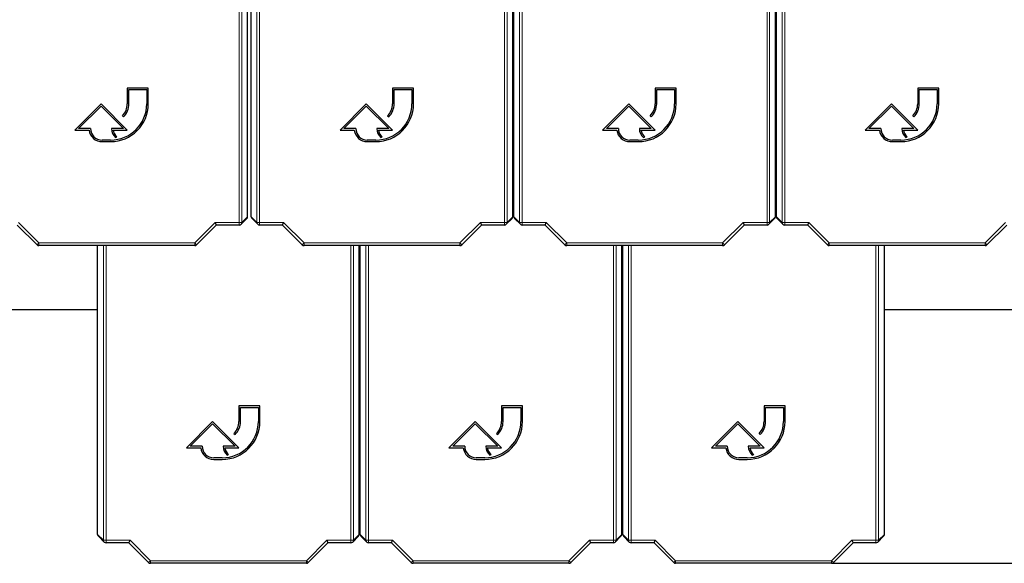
# Paper-space layout 'Blatt3' of a CAD drawing. Header units: millimetres. Extents: x 5 to 418, y 2 to 292.
# Tile 6 of 75: x 91 to 122, y 94 to 111. Entities that reach past the tile are written whole.
import ezdxf

# ---------------------------------------------------------------- set-up
doc = ezdxf.new("R2010")
doc.units = ezdxf.units.MM
doc.layers.add('SLD-0', color=7, linetype='Continuous')
doc.styles.add('SLDTEXTSTYLE1', font='TXT', dxfattribs={"width": 0.605})
doc.dimstyles.new('SLDDIMSTYLE1', dxfattribs={"dimtxt": 3.5, "dimasz": 3.302, "dimexe": 0, "dimexo": 0.0625, "dimgap": 0.875, "dimtad": 1, "dimdec": 1, "dimlfac": 6, "dimrnd": 1e-09, "dimzin": 12, "dimdsep": 46, "dimtxsty": 'SLDTEXTSTYLE1', "dimsah": 1, "dimcen": 0.09, "dimadec": 0, "dimazin": 3, "dimtfac": 1, "dimtofl": 0, "dimtmove": 0, "dimatfit": 3, "dimfxl": 1, "dimfrac": 2, "dimtolj": 1, "dimtzin": 12, "dimarcsym": 0})

# ---------------------------------------------------------------- blocks, each defined once
blk = doc.blocks.new('_D_11')
at = {"layer": 'SLD-0', "color": 7}
for p, q in [((130.495, 247.673), (149.439, 247.673)), ((148.439, 93.785), (148.439, 247.673)), ((116.637, 93.785), (149.439, 93.785))]:
    blk.add_line(p, q, dxfattribs=at)
for centre, start, end in [((145.753, 171.373), 63.4349, 116.5651), ((145.753, 170.085), 243.4349, 296.5651)]:
    blk.add_arc(centre, 6.006, start, end, dxfattribs=at)
for points in [[(148.439, 247.673), (147.931, 244.371), (148.947, 244.371)], [(148.439, 93.785), (148.947, 97.087), (147.931, 97.087)]]:
    blk.add_solid(points, dxfattribs=at)
at = {"layer": 'SLD-0', "color": 7, "insert": (143.927, 164.713), "char_height": 3.5, "attachment_point": 1, "rotation": 90, "style": 'SLDTEXTSTYLE1'}
blk.add_mtext('923,3', dxfattribs=at)

psp = doc.layouts.new('Blatt3')

# ---------------------------------------------------------------- linework, layer by layer
at = {"color": 7, "linetype": 'Continuous', "lineweight": 18}
for p, q in [((97.8403, 104.6021), (97.8403, 122.8242)), ((97.9236, 122.8242), (97.9236, 104.6021)), ((98.404, 104.6021), (98.404, 122.8242)), ((98.4873, 122.8242), (98.4873, 104.6021)), ((106.257, 104.6021), (106.257, 122.8242)), ((106.3403, 122.8242), (106.3403, 104.6021)), ((106.7373, 104.6021), (106.7373, 122.8242)), ((106.8206, 122.8242), (106.8206, 104.6021)), ((114.5903, 104.6021), (114.5903, 122.8242)), ((114.6736, 122.8242), (114.6736, 104.6021)), ((115.0706, 104.6021), (115.0706, 122.8242)), ((115.154, 122.8242), (115.154, 104.6021)), ((97.9236, 104.6021), (98.1055, 104.7839)), ((98.2221, 104.7839), (98.404, 104.6021)), ((106.3403, 104.6021), (106.5221, 104.7839)), ((106.5555, 104.7839), (106.7373, 104.6021)), ((114.6736, 104.6021), (114.8555, 104.7839)), ((114.8888, 104.7839), (115.0706, 104.6021)), ((90.8323, 104.6021), (91.4824, 103.952)), ((96.4286, 103.952), (97.0786, 104.6021)), ((97.0786, 104.6021), (97.8403, 104.6021)), ((97.8403, 104.6021), (97.9236, 104.6021)), ((97.8403, 104.6021), (97.8403, 104.5188)), ((98.404, 104.6021), (98.4873, 104.6021)), ((98.4873, 104.6021), (99.249, 104.6021)), ((98.4873, 104.5188), (98.4873, 104.6021)), ((99.249, 104.6021), (99.899, 103.952)), ((104.8452, 103.952), (105.4953, 104.6021)), ((105.4953, 104.6021), (106.257, 104.6021)), ((106.257, 104.6021), (106.3403, 104.6021)), ((106.257, 104.6021), (106.257, 104.5188)), ((106.7373, 104.6021), (106.8206, 104.6021)), ((106.8206, 104.6021), (107.5823, 104.6021)), ((106.8206, 104.5188), (106.8206, 104.6021)), ((107.5823, 104.6021), (108.2324, 103.952)), ((113.1786, 103.952), (113.8286, 104.6021)), ((113.8286, 104.6021), (114.5903, 104.6021)), ((114.5903, 104.6021), (114.6736, 104.6021)), ((114.5903, 104.6021), (114.5903, 104.5188)), ((115.0706, 104.6021), (115.154, 104.6021)), ((115.154, 104.6021), (115.9156, 104.6021)), ((115.154, 104.5188), (115.154, 104.6021)), ((115.9156, 104.6021), (116.5657, 103.952)), ((121.5119, 103.952), (122.1619, 104.6021)), ((91.4234, 103.8931), (91.4824, 103.952)), ((91.4824, 103.952), (96.4286, 103.952)), ((91.4824, 103.8687), (91.4824, 103.952)), ((93.529, 94.5187), (93.529, 103.8687)), ((93.6123, 103.8687), (93.6123, 94.5187)), ((96.4875, 103.8931), (96.4286, 103.952)), ((96.4286, 103.8687), (96.4286, 103.952)), ((99.8401, 103.8931), (99.899, 103.952)), ((99.899, 103.952), (104.8452, 103.952)), ((99.899, 103.8687), (99.899, 103.952)), ((101.382, 94.5187), (101.382, 103.8687)), ((101.4653, 103.8687), (101.4653, 94.5187)), ((101.8623, 94.5187), (101.8623, 103.8687)), ((101.9456, 103.8687), (101.9456, 94.5187)), ((104.9041, 103.8931), (104.8452, 103.952)), ((104.8452, 103.8687), (104.8452, 103.952)), ((108.1734, 103.8931), (108.2324, 103.952)), ((108.2324, 103.952), (113.1786, 103.952)), ((108.2324, 103.8687), (108.2324, 103.952)), ((109.7153, 94.5187), (109.7153, 103.8687)), ((109.7986, 103.8687), (109.7986, 94.5187)), ((110.1956, 94.5187), (110.1956, 103.8687)), ((110.279, 103.8687), (110.279, 94.5187)), ((113.2375, 103.8931), (113.1786, 103.952)), ((113.1786, 103.8687), (113.1786, 103.952)), ((116.5068, 103.8931), (116.5657, 103.952)), ((116.5657, 103.952), (121.5119, 103.952)), ((116.5657, 103.8687), (116.5657, 103.952)), ((118.0486, 94.5187), (118.0486, 103.8687)), ((118.1319, 103.8687), (118.1319, 94.5187)), ((121.5708, 103.8931), (121.5119, 103.952)), ((121.5119, 103.8687), (121.5119, 103.952)), ((93.3471, 94.7006), (93.529, 94.5187)), ((101.4653, 94.5187), (101.6471, 94.7006)), ((101.6805, 94.7006), (101.8623, 94.5187)), ((109.7986, 94.5187), (109.9805, 94.7006)), ((110.0138, 94.7006), (110.1956, 94.5187)), ((118.1319, 94.5187), (118.3138, 94.7006)), ((93.529, 94.5187), (93.6123, 94.5187)), ((93.6123, 94.5187), (94.374, 94.5187)), ((93.6123, 94.4354), (93.6123, 94.5187)), ((94.374, 94.5187), (95.024, 93.8687)), ((99.9702, 93.8687), (100.6203, 94.5187)), ((100.6203, 94.5187), (101.382, 94.5187)), ((101.382, 94.5187), (101.4653, 94.5187)), ((101.382, 94.5187), (101.382, 94.4354)), ((101.8623, 94.5187), (101.9456, 94.5187)), ((101.9456, 94.5187), (102.7073, 94.5187)), ((101.9456, 94.4354), (101.9456, 94.5187)), ((102.7073, 94.5187), (103.3574, 93.8687)), ((108.3036, 93.8687), (108.9536, 94.5187)), ((108.9536, 94.5187), (109.7153, 94.5187)), ((109.7153, 94.5187), (109.7986, 94.5187)), ((109.7153, 94.5187), (109.7153, 94.4354)), ((110.1956, 94.5187), (110.279, 94.5187)), ((110.279, 94.5187), (111.0406, 94.5187)), ((110.279, 94.4354), (110.279, 94.5187)), ((111.0406, 94.5187), (111.6907, 93.8687)), ((116.6369, 93.8687), (117.2869, 94.5187)), ((117.2869, 94.5187), (118.0486, 94.5187)), ((118.0486, 94.5187), (118.1319, 94.5187)), ((118.0486, 94.5187), (118.0486, 94.4354)), ((94.9651, 93.8098), (95.024, 93.8687)), ((95.024, 93.8687), (99.9702, 93.8687)), ((95.024, 93.7854), (95.024, 93.8687)), ((100.0291, 93.8098), (99.9702, 93.8687)), ((99.9702, 93.7854), (99.9702, 93.8687)), ((103.2984, 93.8098), (103.3574, 93.8687)), ((103.3574, 93.8687), (108.3036, 93.8687)), ((103.3574, 93.7854), (103.3574, 93.8687)), ((108.3625, 93.8098), (108.3036, 93.8687)), ((108.3036, 93.7854), (108.3036, 93.8687)), ((111.6318, 93.8098), (111.6907, 93.8687)), ((111.6907, 93.8687), (116.6369, 93.8687)), ((111.6907, 93.7854), (111.6907, 93.8687)), ((116.6958, 93.8098), (116.6369, 93.8687)), ((116.6369, 93.7854), (116.6369, 93.8687))]:
    psp.add_line(p, q, dxfattribs=at)
at = {"color": 7, "linetype": 'Continuous', "lineweight": 25}
for p, q in [((98.1055, 104.7839), (98.1055, 118.3458)), ((98.2221, 104.7839), (98.2221, 118.3458)), ((106.5221, 104.7839), (106.5221, 118.3458)), ((106.5555, 104.7839), (106.5555, 118.3458)), ((114.8555, 104.7839), (114.8555, 118.3458)), ((114.8888, 104.7839), (114.8888, 118.3458)), ((94.9555, 108.8672), (94.2888, 108.8672)), ((94.2888, 108.8672), (94.2888, 108.3672)), ((94.3388, 108.3672), (94.3388, 108.8172)), ((94.3388, 108.8172), (94.9055, 108.8172)), ((94.9055, 108.8172), (94.9055, 108.3672)), ((94.9555, 108.3672), (94.9555, 108.8672)), ((103.3721, 108.8672), (102.7055, 108.8672)), ((102.7055, 108.8672), (102.7055, 108.3672)), ((102.7555, 108.3672), (102.7555, 108.8172)), ((102.7555, 108.8172), (103.3221, 108.8172)), ((103.3221, 108.8172), (103.3221, 108.3672)), ((103.3721, 108.3672), (103.3721, 108.8672)), ((111.7055, 108.8672), (111.0388, 108.8672)), ((111.0388, 108.8672), (111.0388, 108.3672)), ((111.0888, 108.3672), (111.0888, 108.8172)), ((111.0888, 108.8172), (111.6555, 108.8172)), ((111.6555, 108.8172), (111.6555, 108.3672)), ((111.7055, 108.3672), (111.7055, 108.8672)), ((120.0388, 108.8672), (119.3721, 108.8672)), ((119.3721, 108.8672), (119.3721, 108.3672)), ((119.4221, 108.3672), (119.4221, 108.8172)), ((119.4221, 108.8172), (119.9888, 108.8172)), ((119.9888, 108.8172), (119.9888, 108.3672)), ((120.0388, 108.3672), (120.0388, 108.8672)), ((93.4555, 108.3672), (92.6221, 107.5339)), ((92.7428, 107.5839), (93.4555, 108.2965)), ((94.2888, 107.5339), (93.4555, 108.3672)), ((93.4555, 108.2965), (94.1681, 107.5839)), ((101.8721, 108.3672), (101.0388, 107.5339)), ((101.1595, 107.5839), (101.8721, 108.2965)), ((102.7055, 107.5339), (101.8721, 108.3672)), ((101.8721, 108.2965), (102.5847, 107.5839)), ((110.2055, 108.3672), (109.3721, 107.5339)), ((109.4928, 107.5839), (110.2055, 108.2965)), ((111.0388, 107.5339), (110.2055, 108.3672)), ((110.2055, 108.2965), (110.9181, 107.5839)), ((118.5388, 108.3672), (117.7055, 107.5339)), ((117.8262, 107.5839), (118.5388, 108.2965)), ((119.3721, 107.5339), (118.5388, 108.3672)), ((118.5388, 108.2965), (119.2514, 107.5839)), ((94.1326, 107.9901), (94.1679, 107.9547)), ((102.5492, 107.9901), (102.5846, 107.9547)), ((110.8826, 107.9901), (110.9179, 107.9547)), ((119.2159, 107.9901), (119.2513, 107.9547)), ((92.6221, 107.5339), (93.0751, 107.5339)), ((93.1221, 107.5839), (92.7428, 107.5839)), ((94.1681, 107.5839), (93.7888, 107.5839)), ((93.8385, 107.5339), (94.2888, 107.5339)), ((101.0388, 107.5339), (101.4918, 107.5339)), ((101.5388, 107.5839), (101.1595, 107.5839)), ((102.5847, 107.5839), (102.2055, 107.5839)), ((102.2552, 107.5339), (102.7055, 107.5339)), ((109.3721, 107.5339), (109.8251, 107.5339)), ((109.8721, 107.5839), (109.4928, 107.5839)), ((110.9181, 107.5839), (110.5388, 107.5839)), ((110.5885, 107.5339), (111.0388, 107.5339)), ((117.7055, 107.5339), (118.1585, 107.5339)), ((118.2055, 107.5839), (117.8262, 107.5839)), ((119.2514, 107.5839), (118.8721, 107.5839)), ((118.9218, 107.5339), (119.3721, 107.5339)), ((93.7555, 107.2172), (93.4888, 107.2172)), ((93.9153, 107.3011), (93.96, 107.3235)), ((102.1721, 107.2172), (101.9055, 107.2172)), ((102.3319, 107.3011), (102.3767, 107.3235)), ((110.5055, 107.2172), (110.2388, 107.2172)), ((110.6653, 107.3011), (110.71, 107.3235)), ((118.8388, 107.2172), (118.5721, 107.2172)), ((118.9986, 107.3011), (119.0433, 107.3235)), ((93.4888, 107.1672), (93.7555, 107.1672)), ((101.9055, 107.1672), (102.1721, 107.1672)), ((110.2388, 107.1672), (110.5055, 107.1672)), ((118.5721, 107.1672), (118.8388, 107.1672)), ((97.8992, 104.5431), (98.081, 104.725)), ((98.2465, 104.725), (98.4284, 104.5431)), ((106.3159, 104.5431), (106.4977, 104.725)), ((106.5799, 104.725), (106.7617, 104.5431)), ((114.6492, 104.5431), (114.831, 104.725)), ((114.9132, 104.725), (115.095, 104.5431)), ((91.4234, 103.8931), (90.7978, 104.5188)), ((97.1131, 104.5188), (96.4875, 103.8931)), ((97.0786, 104.6021), (97.1131, 104.5188)), ((97.8403, 104.5188), (97.1131, 104.5188)), ((99.2145, 104.5188), (98.4873, 104.5188)), ((99.2145, 104.5188), (99.249, 104.6021)), ((99.8401, 103.8931), (99.2145, 104.5188)), ((105.5298, 104.5188), (104.9041, 103.8931)), ((105.4953, 104.6021), (105.5298, 104.5188)), ((106.257, 104.5188), (105.5298, 104.5188)), ((107.5478, 104.5188), (106.8206, 104.5188)), ((107.5478, 104.5188), (107.5823, 104.6021)), ((108.1734, 103.8931), (107.5478, 104.5188)), ((113.8631, 104.5188), (113.2375, 103.8931)), ((113.8286, 104.6021), (113.8631, 104.5188)), ((114.5903, 104.5188), (113.8631, 104.5188)), ((115.8811, 104.5188), (115.154, 104.5188)), ((115.8811, 104.5188), (115.9156, 104.6021)), ((116.5068, 103.8931), (115.8811, 104.5188)), ((122.1965, 104.5188), (121.5708, 103.8931)), ((96.4286, 103.8687), (91.4824, 103.8687)), ((93.3471, 94.7006), (93.3471, 103.8687)), ((104.8452, 103.8687), (99.899, 103.8687)), ((101.6471, 94.7006), (101.6471, 103.8687)), ((101.6805, 94.7006), (101.6805, 103.8687)), ((113.1786, 103.8687), (108.2324, 103.8687)), ((109.9805, 94.7006), (109.9805, 103.8687)), ((110.0138, 94.7006), (110.0138, 103.8687)), ((121.5119, 103.8687), (116.5657, 103.8687)), ((118.3138, 94.7006), (118.3138, 103.8687)), ((69.7471, 101.8392), (93.3471, 101.8392)), ((101.6471, 101.8392), (101.6805, 101.8392)), ((109.9805, 101.8392), (110.0138, 101.8392)), ((118.3138, 101.8392), (126.5805, 101.8392)), ((98.4971, 98.7839), (97.8305, 98.7839)), ((97.8305, 98.7839), (97.8305, 98.2839)), ((98.4971, 98.2839), (98.4971, 98.7839)), ((106.8305, 98.7839), (106.1638, 98.7839)), ((106.1638, 98.7839), (106.1638, 98.2839)), ((106.8305, 98.2839), (106.8305, 98.7839)), ((115.1638, 98.7839), (114.4971, 98.7839)), ((114.4971, 98.7839), (114.4971, 98.2839)), ((115.1638, 98.2839), (115.1638, 98.7839)), ((97.8805, 98.2839), (97.8805, 98.7339)), ((97.8805, 98.7339), (98.4471, 98.7339)), ((98.4471, 98.7339), (98.4471, 98.2839)), ((106.2138, 98.2839), (106.2138, 98.7339)), ((106.2138, 98.7339), (106.7805, 98.7339)), ((106.7805, 98.7339), (106.7805, 98.2839)), ((114.5471, 98.2839), (114.5471, 98.7339)), ((114.5471, 98.7339), (115.1138, 98.7339)), ((115.1138, 98.7339), (115.1138, 98.2839)), ((96.9971, 98.2839), (96.1638, 97.4506)), ((96.2845, 97.5006), (96.9971, 98.2132)), ((97.8305, 97.4506), (96.9971, 98.2839)), ((96.9971, 98.2132), (97.7097, 97.5006)), ((105.3305, 98.2839), (104.4971, 97.4506)), ((104.6178, 97.5006), (105.3305, 98.2132)), ((106.1638, 97.4506), (105.3305, 98.2839)), ((105.3305, 98.2132), (106.0431, 97.5006)), ((113.6638, 98.2839), (112.8305, 97.4506)), ((112.9512, 97.5006), (113.6638, 98.2132)), ((114.4971, 97.4506), (113.6638, 98.2839)), ((113.6638, 98.2132), (114.3764, 97.5006)), ((97.6742, 97.9068), (97.7096, 97.8714)), ((106.0076, 97.9068), (106.0429, 97.8714)), ((114.3409, 97.9068), (114.3763, 97.8714)), ((96.6638, 97.5006), (96.2845, 97.5006)), ((97.7097, 97.5006), (97.3305, 97.5006)), ((104.9971, 97.5006), (104.6178, 97.5006)), ((106.0431, 97.5006), (105.6638, 97.5006)), ((113.3305, 97.5006), (112.9512, 97.5006)), ((114.3764, 97.5006), (113.9971, 97.5006)), ((96.1638, 97.4506), (96.6168, 97.4506)), ((97.3802, 97.4506), (97.8305, 97.4506)), ((97.4569, 97.2178), (97.5017, 97.2401)), ((104.4971, 97.4506), (104.9501, 97.4506)), ((105.7135, 97.4506), (106.1638, 97.4506)), ((105.7903, 97.2178), (105.835, 97.2401)), ((112.8305, 97.4506), (113.2835, 97.4506)), ((114.0468, 97.4506), (114.4971, 97.4506)), ((114.1236, 97.2178), (114.1683, 97.2401)), ((97.2971, 97.1339), (97.0305, 97.1339)), ((97.0305, 97.0839), (97.2971, 97.0839)), ((105.6305, 97.1339), (105.3638, 97.1339)), ((105.3638, 97.0839), (105.6305, 97.0839)), ((113.9638, 97.1339), (113.6971, 97.1339)), ((113.6971, 97.0839), (113.9638, 97.0839)), ((93.3715, 94.6416), (93.5534, 94.4598)), ((94.3395, 94.4354), (93.6123, 94.4354)), ((94.3395, 94.4354), (94.374, 94.5187)), ((94.9651, 93.8098), (94.3395, 94.4354)), ((100.6548, 94.4354), (100.0291, 93.8098)), ((100.6203, 94.5187), (100.6548, 94.4354)), ((101.382, 94.4354), (100.6548, 94.4354)), ((101.4409, 94.4598), (101.6227, 94.6416)), ((101.7049, 94.6416), (101.8867, 94.4598)), ((102.6728, 94.4354), (101.9456, 94.4354)), ((102.6728, 94.4354), (102.7073, 94.5187)), ((103.2984, 93.8098), (102.6728, 94.4354)), ((108.9881, 94.4354), (108.3625, 93.8098)), ((108.9536, 94.5187), (108.9881, 94.4354)), ((109.7153, 94.4354), (108.9881, 94.4354)), ((109.7742, 94.4598), (109.956, 94.6416)), ((110.0382, 94.6416), (110.22, 94.4598)), ((111.0061, 94.4354), (110.279, 94.4354)), ((111.0061, 94.4354), (111.0406, 94.5187)), ((111.6318, 93.8098), (111.0061, 94.4354)), ((117.3215, 94.4354), (116.6958, 93.8098)), ((117.2869, 94.5187), (117.3215, 94.4354)), ((118.0486, 94.4354), (117.3215, 94.4354)), ((118.1075, 94.4598), (118.2894, 94.6416)), ((99.9702, 93.7854), (95.024, 93.7854)), ((108.3036, 93.7854), (103.3574, 93.7854)), ((116.6369, 93.7854), (111.6907, 93.7854))]:
    psp.add_line(p, q, dxfattribs=at)
for centre, radius, start, end in [((93.7555, 108.3672), 1.2, 270, 0), ((93.7555, 108.3672), 1.15, 270, 0), ((93.7555, 108.3672), 0.5333, 315, 0), ((93.7555, 108.3672), 0.5833, 315, 0), ((102.1721, 108.3672), 1.2, 270, 0), ((102.1721, 108.3672), 1.15, 270, 0), ((102.1721, 108.3672), 0.5333, 315, 0), ((102.1721, 108.3672), 0.5833, 315, 0), ((110.5055, 108.3672), 1.2, 270, 0), ((110.5055, 108.3672), 1.15, 270, 0), ((110.5055, 108.3672), 0.5333, 315, 0), ((110.5055, 108.3672), 0.5833, 315, 0), ((118.8388, 108.3672), 1.2, 270, 0), ((118.8388, 108.3672), 1.15, 270, 0), ((118.8388, 108.3672), 0.5333, 315, 0), ((118.8388, 108.3672), 0.5833, 315, 0), ((93.4888, 107.5839), 0.4167, 186.8921, 270), ((93.4888, 107.5839), 0.3667, 180, 270), ((94.1681, 107.5839), 0.3793, 180, 228.19891), ((94.1681, 107.5839), 0.3333, 188.62693, 231.37356), ((101.9055, 107.5839), 0.4167, 186.8921, 270), ((101.9055, 107.5839), 0.3667, 180, 270), ((102.5847, 107.5839), 0.3793, 180, 228.19891), ((102.5847, 107.5839), 0.3333, 188.62693, 231.37356), ((110.2388, 107.5839), 0.4167, 186.8921, 270), ((110.2388, 107.5839), 0.3667, 180, 270), ((110.9181, 107.5839), 0.3793, 180, 228.19891), ((110.9181, 107.5839), 0.3333, 188.62693, 231.37356), ((118.5721, 107.5839), 0.4167, 186.8921, 270), ((118.5721, 107.5839), 0.3667, 180, 270), ((119.2514, 107.5839), 0.3793, 180, 228.19891), ((119.2514, 107.5839), 0.3333, 188.62693, 231.37356), ((97.8403, 104.6021), 0.0833, 270, 315), ((98.4873, 104.6021), 0.0833, 225, 270), ((106.257, 104.6021), 0.0833, 270, 315), ((106.8206, 104.6021), 0.0833, 225, 270), ((114.5903, 104.6021), 0.0833, 270, 315), ((115.154, 104.6021), 0.0833, 225, 270), ((91.4824, 103.952), 0.0833, 225, 270), ((96.4286, 103.952), 0.0833, 270, 315), ((99.899, 103.952), 0.0833, 225, 270), ((104.8452, 103.952), 0.0833, 270, 315), ((108.2324, 103.952), 0.0833, 225, 270), ((113.1786, 103.952), 0.0833, 270, 315), ((116.5657, 103.952), 0.0833, 225, 270), ((121.5119, 103.952), 0.0833, 270, 315), ((97.2971, 98.2839), 1.2, 270, 0), ((97.2971, 98.2839), 1.15, 270, 0), ((97.2971, 98.2839), 0.5333, 315, 0), ((97.2971, 98.2839), 0.5833, 315, 0), ((105.6305, 98.2839), 1.2, 270, 0), ((105.6305, 98.2839), 1.15, 270, 0), ((105.6305, 98.2839), 0.5333, 315, 0), ((105.6305, 98.2839), 0.5833, 315, 0), ((113.9638, 98.2839), 1.2, 270, 0), ((113.9638, 98.2839), 1.15, 270, 0), ((113.9638, 98.2839), 0.5333, 315, 0), ((113.9638, 98.2839), 0.5833, 315, 0), ((97.0305, 97.5006), 0.3667, 180, 270), ((97.7097, 97.5006), 0.3793, 180, 228.19891), ((105.3638, 97.5006), 0.3667, 180, 270), ((106.0431, 97.5006), 0.3793, 180, 228.19891), ((113.6971, 97.5006), 0.3667, 180, 270), ((114.3764, 97.5006), 0.3793, 180, 228.19891), ((97.0305, 97.5006), 0.4167, 186.8921, 270), ((97.7097, 97.5006), 0.3333, 188.62693, 231.37356), ((105.3638, 97.5006), 0.4167, 186.8921, 270), ((106.0431, 97.5006), 0.3333, 188.62693, 231.37356), ((113.6971, 97.5006), 0.4167, 186.8921, 270), ((114.3764, 97.5006), 0.3333, 188.62693, 231.37356), ((93.6123, 94.5187), 0.0833, 225, 270), ((101.382, 94.5187), 0.0833, 270, 315), ((101.9456, 94.5187), 0.0833, 225, 270), ((109.7153, 94.5187), 0.0833, 270, 315), ((110.279, 94.5187), 0.0833, 225, 270), ((118.0486, 94.5187), 0.0833, 270, 315), ((95.024, 93.8687), 0.0833, 225, 270), ((99.9702, 93.8687), 0.0833, 270, 315), ((103.3574, 93.8687), 0.0833, 225, 270), ((108.3036, 93.8687), 0.0833, 270, 315), ((111.6907, 93.8687), 0.0833, 225, 270), ((116.6369, 93.8687), 0.0833, 270, 315)]:
    psp.add_arc(centre, radius, start, end, dxfattribs=at)
at = {"color": 7, "linetype": 'Continuous', "lineweight": 18}
for centre, start, end in [((97.8403, 104.602), 315.00151, 0.01956), ((98.4873, 104.602), 179.98044, 224.99849), ((106.257, 104.602), 315.00151, 0.01956), ((106.8206, 104.602), 179.98044, 224.99849), ((114.5903, 104.602), 315.00151, 0.01956), ((115.1539, 104.602), 179.98044, 224.99849), ((93.6123, 94.5187), 179.98044, 224.99849), ((101.382, 94.5187), 315.00151, 0.01956), ((101.9456, 94.5187), 179.98044, 224.99849), ((109.7153, 94.5187), 315.00151, 0.01956), ((110.2789, 94.5187), 179.98044, 224.99849), ((118.0486, 94.5187), 315.00151, 0.01956)]:
    psp.add_arc(centre, 0.0833, start, end, dxfattribs=at)
at = {"color": 7, "linetype": 'Continuous', "lineweight": 25}
for centre, major_axis, start_param, end_param in [((98.0221, 104.7839), (-0.0589, -0.0589), 1.5707963, 2.3563468), ((98.3055, 104.7839), (0.0589, -0.0589), 3.9268385, 4.712389), ((106.4388, 104.7839), (-0.0589, -0.0589), 1.5707963, 2.3563468), ((106.6388, 104.7839), (0.0589, -0.0589), 3.9268385, 4.712389), ((114.7721, 104.7839), (-0.0589, -0.0589), 1.5707963, 2.3563468), ((114.9721, 104.7839), (0.0589, -0.0589), 3.9268385, 4.712389), ((93.4305, 94.7006), (0.0589, -0.0589), 3.9268385, 4.712389), ((101.5638, 94.7006), (-0.0589, -0.0589), 1.5707963, 2.3563468), ((101.7638, 94.7006), (0.0589, -0.0589), 3.9268385, 4.712389), ((109.8971, 94.7006), (-0.0589, -0.0589), 1.5707963, 2.3563468), ((110.0971, 94.7006), (0.0589, -0.0589), 3.9268385, 4.712389), ((118.2304, 94.7006), (-0.0589, -0.0589), 1.5707963, 2.3563468)]:
    psp.add_ellipse(centre, major_axis=major_axis, ratio=0.9996955, start_param=start_param, end_param=end_param, dxfattribs=at)

# ---------------------------------------------------------------- dimensions: what is measured, and where the dimension line sits
at = {"layer": 'SLD-0', "color": 7}
dim = psp.add_linear_dim(base=(148.4387, 247.6726), p1=(116.6369, 93.7854), p2=(130.4946, 247.6726), angle=90, text='(<>)', dimstyle='SLDDIMSTYLE1', dxfattribs=at)
dim.commit()
dim.dimension.update_dxf_attribs({"geometry": '_D_11', "text_midpoint": (148.4387, 170.729), "dimtype": 160})

doc.saveas('drawing.dxf')
